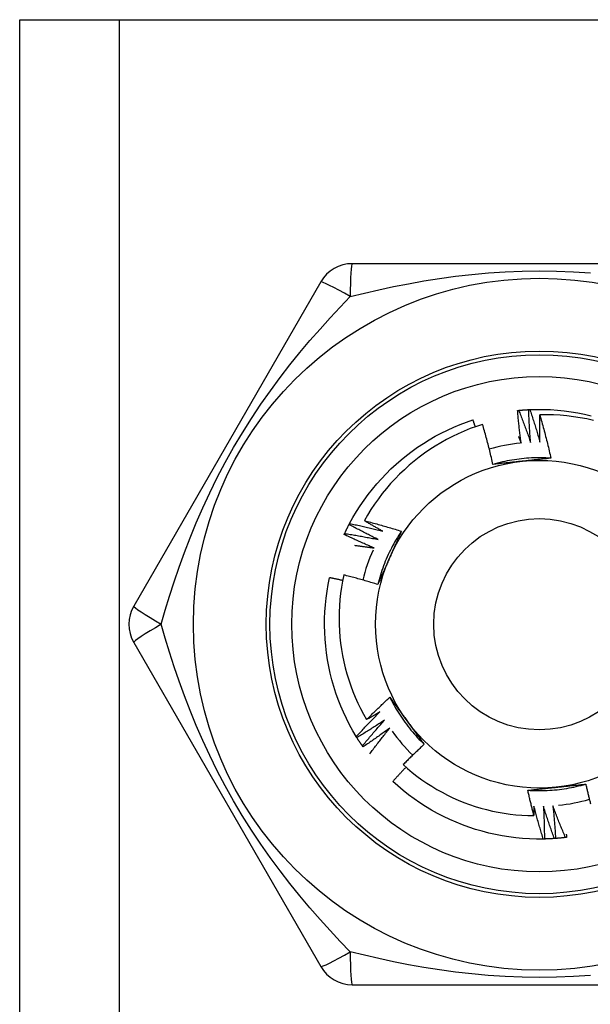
# Model space of a CAD drawing. Header units: inches. Extents: x 2.3 to 72.2, y 3.3 to 39.4.
# Tile 41 of 76: x 4.376 to 4.685, y 25.627 to 26.16. Entities that reach past the tile are written whole.
import ezdxf

# ---------------------------------------------------------------- set-up
doc = ezdxf.new("R2010")
doc.units = ezdxf.units.IN
doc.header["$MEASUREMENT"] = 0
doc.layers.add('Visible Edges(ANSI)', color=7, linetype='Continuous', lineweight=25)
doc.layers.add('Visible Tangent Edges(ANSI)', color=7, linetype='Continuous', lineweight=25)

msp = doc.modelspace()

# ---------------------------------------------------------------- linework, layer by layer
at = {"layer": 'Visible Edges(ANSI)'}
for p, q in [((4.37614, 26.15953), (4.42999, 26.15953)), ((4.37614, 8.77371), (4.37614, 26.15953)), ((4.42999, 26.15953), (4.88429, 26.15953)), ((4.75829, 26.02764), (4.55599, 26.02764)), ((4.53894, 26.0178), (4.43779, 25.8426)), ((4.55427, 25.88668), (4.55455, 25.88721)), ((4.43779, 25.82292), (4.53894, 25.64772)), ((4.55848, 25.77149), (4.55816, 25.772)), ((4.56179, 25.76645), (4.56145, 25.76694)), ((4.65987, 25.71665), (4.65926, 25.71664)), ((4.55599, 25.63788), (4.75829, 25.63788))]:
    msp.add_line(p, q, dxfattribs=at)
at = {"layer": 'Visible Edges(ANSI)', "flags": 128}
for points in [[(4.64538, 25.94831), (4.64541, 25.94831), (4.64543, 25.94831), (4.64546, 25.94831), (4.64548, 25.94832), (4.64551, 25.94832), (4.64553, 25.94832), (4.64556, 25.94832), (4.64558, 25.94833), (4.64561, 25.94833), (4.64563, 25.94833), (4.64566, 25.94833), (4.64568, 25.94834), (4.64571, 25.94834), (4.64573, 25.94834), (4.64576, 25.94834), (4.64578, 25.94835), (4.64581, 25.94835), (4.64583, 25.94835), (4.64586, 25.94835), (4.64588, 25.94836), (4.64591, 25.94836), (4.64593, 25.94836), (4.64596, 25.94836), (4.64598, 25.94837)], [(4.64728, 25.93069), (4.64719, 25.93142), (4.64709, 25.93216), (4.647, 25.93289), (4.64691, 25.93362), (4.64682, 25.93435), (4.64673, 25.93509), (4.64664, 25.93582), (4.64656, 25.93655), (4.64647, 25.93728), (4.64639, 25.93802), (4.64631, 25.93875), (4.64623, 25.93949), (4.64615, 25.94022), (4.64607, 25.94095), (4.646, 25.94169), (4.64593, 25.94242), (4.64585, 25.94316), (4.64578, 25.94389), (4.64571, 25.94463), (4.64564, 25.94536), (4.64558, 25.9461), (4.64551, 25.94683), (4.64545, 25.94757), (4.64538, 25.94831)], [(4.64598, 25.94837), (4.64621, 25.94839), (4.64643, 25.94841), (4.64666, 25.94843), (4.64688, 25.94845), (4.64711, 25.94847), (4.64734, 25.94849), (4.64756, 25.94851), (4.64779, 25.94853), (4.64801, 25.94854), (4.64824, 25.94856), (4.64846, 25.94858), (4.64869, 25.94859), (4.64891, 25.94861), (4.64914, 25.94863), (4.64936, 25.94864), (4.64959, 25.94866), (4.64982, 25.94867), (4.65004, 25.94869), (4.65027, 25.9487), (4.65049, 25.94871), (4.65072, 25.94872), (4.65094, 25.94874), (4.65117, 25.94875), (4.6514, 25.94876)], [(4.64598, 25.94837), (4.64627, 25.94765), (4.64655, 25.94694), (4.64683, 25.94622), (4.64711, 25.94551), (4.64738, 25.94479), (4.64766, 25.94407), (4.64793, 25.94336), (4.6482, 25.94264), (4.64848, 25.94192), (4.64875, 25.9412), (4.64901, 25.94048), (4.64928, 25.93976), (4.64955, 25.93904), (4.64981, 25.93832), (4.65008, 25.93759), (4.65034, 25.93687), (4.6506, 25.93615), (4.65086, 25.93543), (4.65111, 25.9347), (4.65137, 25.93398), (4.65163, 25.93325), (4.65188, 25.93253), (4.65213, 25.9318), (4.65238, 25.93107)], [(4.6514, 25.94876), (4.65142, 25.94876), (4.65145, 25.94876), (4.65147, 25.94876), (4.6515, 25.94877), (4.65152, 25.94877), (4.65155, 25.94877), (4.65157, 25.94877), (4.6516, 25.94877), (4.65162, 25.94877), (4.65165, 25.94877), (4.65167, 25.94877), (4.6517, 25.94877), (4.65172, 25.94878), (4.65175, 25.94878), (4.65177, 25.94878), (4.6518, 25.94878), (4.65182, 25.94878), (4.65185, 25.94878), (4.65187, 25.94878), (4.6519, 25.94878), (4.65192, 25.94879), (4.65195, 25.94879), (4.65197, 25.94879), (4.652, 25.94879)], [(4.65238, 25.93107), (4.65232, 25.93181), (4.65227, 25.93254), (4.65221, 25.93328), (4.65216, 25.93402), (4.65211, 25.93475), (4.65206, 25.93549), (4.65201, 25.93622), (4.65196, 25.93696), (4.65191, 25.9377), (4.65187, 25.93843), (4.65183, 25.93917), (4.65178, 25.93991), (4.65174, 25.94064), (4.65171, 25.94138), (4.65167, 25.94212), (4.65163, 25.94286), (4.6516, 25.94359), (4.65156, 25.94433), (4.65153, 25.94507), (4.6515, 25.94581), (4.65147, 25.94655), (4.65145, 25.94728), (4.65142, 25.94802), (4.6514, 25.94876)], [(4.652, 25.94879), (4.65572, 25.94889), (4.65944, 25.94888), (4.66316, 25.94875), (4.66687, 25.94849), (4.67057, 25.94812), (4.67426, 25.94763), (4.67793, 25.94703), (4.68158, 25.9463), (4.6852, 25.94546)], [(4.652, 25.94879), (4.65224, 25.94806), (4.65249, 25.94733), (4.65273, 25.9466), (4.65297, 25.94587), (4.65321, 25.94514), (4.65345, 25.94441), (4.65368, 25.94368), (4.65392, 25.94295), (4.65415, 25.94222), (4.65439, 25.94149), (4.65462, 25.94076), (4.65485, 25.94002), (4.65507, 25.93929), (4.6553, 25.93855), (4.65553, 25.93782), (4.65575, 25.93709), (4.65597, 25.93635), (4.65619, 25.93561), (4.65641, 25.93488), (4.65663, 25.93414), (4.65685, 25.9334), (4.65706, 25.93266), (4.65728, 25.93193), (4.65749, 25.93119)], [(4.65749, 25.93119), (4.65747, 25.9318), (4.65746, 25.93242), (4.65744, 25.93303), (4.65743, 25.93365), (4.65742, 25.93426), (4.65741, 25.93488), (4.6574, 25.93549), (4.65739, 25.93611), (4.65738, 25.93672), (4.65737, 25.93734), (4.65737, 25.93795), (4.65736, 25.93857), (4.65736, 25.93919), (4.65735, 25.9398), (4.65735, 25.94042), (4.65735, 25.94103), (4.65735, 25.94165), (4.65735, 25.94226), (4.65735, 25.94288), (4.65736, 25.94349), (4.65736, 25.94411), (4.65737, 25.94473), (4.65737, 25.94534), (4.65738, 25.94596)], [(4.68642, 25.94294), (4.68285, 25.94372), (4.67926, 25.94439), (4.67564, 25.94495), (4.67201, 25.94538), (4.66837, 25.9457), (4.66471, 25.94591), (4.66105, 25.94599), (4.65738, 25.94596)], [(4.65738, 25.94596), (4.65766, 25.94499), (4.65793, 25.94402), (4.65821, 25.94305), (4.65848, 25.94208), (4.65875, 25.94111), (4.65901, 25.94013), (4.65928, 25.93916), (4.65954, 25.93819), (4.65979, 25.93721), (4.66005, 25.93624), (4.6603, 25.93526), (4.66056, 25.93429), (4.6608, 25.93331), (4.66105, 25.93233), (4.66129, 25.93135), (4.66154, 25.93037), (4.66177, 25.92939), (4.66201, 25.92841), (4.66224, 25.92743), (4.66248, 25.92645), (4.6627, 25.92547), (4.66293, 25.92448), (4.66315, 25.9235), (4.66338, 25.92252)], [(4.55455, 25.88721), (4.55635, 25.89047), (4.55825, 25.89367), (4.56025, 25.89681), (4.56235, 25.89988), (4.56455, 25.90288), (4.56684, 25.90581), (4.56923, 25.90866), (4.5717, 25.91144), (4.57427, 25.91413), (4.57692, 25.91675), (4.57965, 25.91927), (4.58246, 25.92171), (4.58535, 25.92405), (4.58831, 25.92631), (4.59134, 25.92846), (4.59444, 25.93052), (4.5976, 25.93248), (4.60082, 25.93434), (4.60411, 25.93609), (4.60744, 25.93773), (4.61083, 25.93927), (4.61426, 25.9407), (4.61774, 25.94202), (4.62126, 25.94322)], [(4.62643, 25.9408), (4.62309, 25.93969), (4.61978, 25.93848), (4.61651, 25.93716), (4.61328, 25.93574), (4.6101, 25.93422), (4.60697, 25.9326), (4.6039, 25.93088), (4.60089, 25.92907), (4.59794, 25.92717), (4.59504, 25.92517), (4.59222, 25.92309), (4.58946, 25.92091), (4.58676, 25.91865), (4.58414, 25.9163), (4.58159, 25.91387), (4.57912, 25.91135), (4.57673, 25.90876), (4.57443, 25.9061), (4.57221, 25.90336), (4.57009, 25.90057), (4.56805, 25.8977), (4.56611, 25.89477), (4.56426, 25.89179), (4.56251, 25.88874)], [(4.62252, 25.9395), (4.62247, 25.93965), (4.62242, 25.93981), (4.62237, 25.93996), (4.62232, 25.94012), (4.62226, 25.94027), (4.62221, 25.94043), (4.62216, 25.94058), (4.62211, 25.94074), (4.62205, 25.94089), (4.622, 25.94105), (4.62195, 25.94121), (4.6219, 25.94136), (4.62184, 25.94152), (4.62179, 25.94167), (4.62174, 25.94183), (4.62169, 25.94198), (4.62163, 25.94214), (4.62158, 25.94229), (4.62153, 25.94245), (4.62148, 25.9426), (4.62142, 25.94276), (4.62137, 25.94291), (4.62132, 25.94307), (4.62126, 25.94322)], [(4.63206, 25.91917), (4.63185, 25.92007), (4.63164, 25.92098), (4.63142, 25.92189), (4.63121, 25.9228), (4.63099, 25.9237), (4.63077, 25.92461), (4.63055, 25.92551), (4.63032, 25.92642), (4.6301, 25.92732), (4.62987, 25.92822), (4.62964, 25.92913), (4.6294, 25.93003), (4.62917, 25.93093), (4.62893, 25.93183), (4.62869, 25.93273), (4.62845, 25.93363), (4.6282, 25.93453), (4.62796, 25.93543), (4.62771, 25.93633), (4.62745, 25.93722), (4.6272, 25.93812), (4.62694, 25.93901), (4.62669, 25.93991), (4.62643, 25.9408)], [(4.64585, 25.93421), (4.64591, 25.93406), (4.64597, 25.93391), (4.64603, 25.93377), (4.64609, 25.93362), (4.64615, 25.93348), (4.64621, 25.93333), (4.64627, 25.93318), (4.64633, 25.93304), (4.64639, 25.93289), (4.64645, 25.93274), (4.64651, 25.9326), (4.64657, 25.93245), (4.64663, 25.93231), (4.64669, 25.93216), (4.64675, 25.93201), (4.64681, 25.93187), (4.64687, 25.93172), (4.64693, 25.93157), (4.64699, 25.93143), (4.64705, 25.93128), (4.64711, 25.93113), (4.64717, 25.93099), (4.64723, 25.93084), (4.64728, 25.93069)], [(4.66337, 25.92251), (4.66206, 25.92259), (4.66074, 25.92265), (4.65942, 25.92269), (4.6581, 25.92272), (4.65678, 25.92272), (4.65546, 25.9227), (4.65415, 25.92267), (4.65283, 25.92262), (4.65151, 25.92254), (4.65019, 25.92245), (4.64888, 25.92234), (4.64757, 25.92221), (4.64626, 25.92206), (4.64495, 25.92189), (4.64364, 25.9217), (4.64234, 25.9215), (4.64104, 25.92127), (4.63974, 25.92103), (4.63845, 25.92076), (4.63716, 25.92048), (4.63588, 25.92018), (4.6346, 25.91986), (4.63333, 25.91952), (4.63206, 25.91916)], [(4.64788, 25.92086), (4.64721, 25.92079), (4.64655, 25.92072), (4.64589, 25.92065), (4.64522, 25.92058), (4.64456, 25.92051), (4.6439, 25.92044), (4.64324, 25.92037), (4.64258, 25.9203), (4.64192, 25.92023), (4.64126, 25.92016), (4.6406, 25.92009), (4.63994, 25.92002), (4.63928, 25.91995), (4.63862, 25.91988), (4.63796, 25.91981), (4.63731, 25.91974), (4.63665, 25.91967), (4.63599, 25.9196), (4.63534, 25.91952), (4.63468, 25.91945), (4.63402, 25.91938), (4.63337, 25.91931), (4.63271, 25.91924), (4.63206, 25.91917)], [(4.66338, 25.92252), (4.66273, 25.92244), (4.66209, 25.92237), (4.66145, 25.9223), (4.66081, 25.92223), (4.66017, 25.92216), (4.65952, 25.92209), (4.65888, 25.92202), (4.65824, 25.92196), (4.65759, 25.92189), (4.65695, 25.92182), (4.6563, 25.92175), (4.65566, 25.92168), (4.65501, 25.92161), (4.65437, 25.92154), (4.65372, 25.92147), (4.65307, 25.92141), (4.65243, 25.92134), (4.65178, 25.92127), (4.65113, 25.9212), (4.65048, 25.92113), (4.64983, 25.92106), (4.64918, 25.92099), (4.64853, 25.92093), (4.64788, 25.92086)], [(4.55455, 25.88721), (4.5553, 25.88706), (4.55606, 25.8869), (4.55681, 25.88673), (4.55756, 25.88657), (4.55831, 25.88641), (4.55906, 25.88624), (4.55981, 25.88608), (4.56056, 25.88591), (4.56131, 25.88574), (4.56205, 25.88557), (4.5628, 25.88539), (4.56355, 25.88522), (4.5643, 25.88504), (4.56505, 25.88487), (4.56579, 25.88469), (4.56654, 25.88451), (4.56729, 25.88432), (4.56803, 25.88414), (4.56878, 25.88396), (4.56953, 25.88377), (4.57027, 25.88358), (4.57102, 25.88339), (4.57176, 25.8832), (4.57251, 25.88301)], [(4.56251, 25.88874), (4.56335, 25.88852), (4.56419, 25.8883), (4.56503, 25.88808), (4.56587, 25.88786), (4.56671, 25.88764), (4.56754, 25.88741), (4.56838, 25.88719), (4.56922, 25.88696), (4.57005, 25.88673), (4.57089, 25.88649), (4.57172, 25.88626), (4.57256, 25.88602), (4.57339, 25.88578), (4.57422, 25.88554), (4.57506, 25.8853), (4.57589, 25.88506), (4.57672, 25.88481), (4.57755, 25.88456), (4.57838, 25.88431), (4.57921, 25.88406), (4.58004, 25.88381), (4.58087, 25.88355), (4.5817, 25.8833), (4.58253, 25.88304)], [(4.57251, 25.88301), (4.57209, 25.88325), (4.57167, 25.88348), (4.57125, 25.88371), (4.57083, 25.88395), (4.57041, 25.88418), (4.56999, 25.88442), (4.56957, 25.88465), (4.56916, 25.88489), (4.56874, 25.88512), (4.56832, 25.88536), (4.56791, 25.8856), (4.56749, 25.88584), (4.56707, 25.88608), (4.56666, 25.88632), (4.56624, 25.88655), (4.56583, 25.8868), (4.56541, 25.88704), (4.565, 25.88728), (4.56458, 25.88752), (4.56417, 25.88776), (4.56375, 25.88801), (4.56334, 25.88825), (4.56293, 25.88849), (4.56251, 25.88874)], [(4.55161, 25.88127), (4.55162, 25.88129), (4.55163, 25.88131), (4.55164, 25.88134), (4.55165, 25.88136), (4.55166, 25.88138), (4.55167, 25.88141), (4.55169, 25.88143), (4.5517, 25.88145), (4.55171, 25.88147), (4.55172, 25.8815), (4.55173, 25.88152), (4.55174, 25.88154), (4.55175, 25.88157), (4.55176, 25.88159), (4.55177, 25.88161), (4.55178, 25.88163), (4.55179, 25.88166), (4.5518, 25.88168), (4.55181, 25.8817), (4.55182, 25.88172), (4.55183, 25.88175), (4.55184, 25.88177), (4.55185, 25.88179), (4.55187, 25.88182)], [(4.55187, 25.88182), (4.55196, 25.88202), (4.55206, 25.88223), (4.55215, 25.88243), (4.55225, 25.88263), (4.55235, 25.88284), (4.55245, 25.88304), (4.55254, 25.88325), (4.55264, 25.88345), (4.55274, 25.88365), (4.55284, 25.88386), (4.55294, 25.88406), (4.55304, 25.88426), (4.55314, 25.88446), (4.55324, 25.88467), (4.55334, 25.88487), (4.55344, 25.88507), (4.55355, 25.88527), (4.55365, 25.88547), (4.55375, 25.88568), (4.55385, 25.88588), (4.55396, 25.88608), (4.55406, 25.88628), (4.55417, 25.88648), (4.55427, 25.88668)], [(4.55187, 25.88182), (4.55262, 25.8817), (4.55338, 25.88158), (4.55414, 25.88145), (4.5549, 25.88133), (4.55566, 25.88121), (4.55641, 25.88108), (4.55717, 25.88095), (4.55793, 25.88082), (4.55868, 25.88069), (4.55944, 25.88056), (4.5602, 25.88043), (4.56095, 25.88029), (4.56171, 25.88015), (4.56247, 25.88001), (4.56322, 25.87988), (4.56398, 25.87973), (4.56473, 25.87959), (4.56549, 25.87945), (4.56624, 25.8793), (4.567, 25.87916), (4.56775, 25.87901), (4.5685, 25.87886), (4.56926, 25.87871), (4.57001, 25.87855)], [(4.57001, 25.87855), (4.56935, 25.87888), (4.56869, 25.8792), (4.56802, 25.87953), (4.56736, 25.87985), (4.5667, 25.88018), (4.56604, 25.88051), (4.56538, 25.88084), (4.56472, 25.88118), (4.56407, 25.88151), (4.56341, 25.88185), (4.56275, 25.88218), (4.5621, 25.88252), (4.56144, 25.88286), (4.56079, 25.8832), (4.56013, 25.88354), (4.55948, 25.88389), (4.55882, 25.88423), (4.55817, 25.88458), (4.55752, 25.88492), (4.55687, 25.88527), (4.55622, 25.88562), (4.55557, 25.88597), (4.55492, 25.88633), (4.55427, 25.88668)], [(4.58253, 25.88304), (4.5818, 25.88194), (4.58109, 25.88082), (4.5804, 25.8797), (4.57972, 25.87857), (4.57905, 25.87743), (4.57841, 25.87628), (4.57778, 25.87512), (4.57717, 25.87395), (4.57657, 25.87278), (4.57599, 25.87159), (4.57543, 25.8704), (4.57489, 25.8692), (4.57436, 25.86799), (4.57385, 25.86677), (4.57336, 25.86554), (4.57289, 25.86431), (4.57244, 25.86307), (4.572, 25.86183), (4.57158, 25.86058), (4.57118, 25.85932), (4.5708, 25.85806), (4.57044, 25.85679), (4.57009, 25.85552), (4.56977, 25.85424)], [(4.58253, 25.88304), (4.58227, 25.88245), (4.58201, 25.88186), (4.58175, 25.88127), (4.58149, 25.88067), (4.58123, 25.88008), (4.58097, 25.87949), (4.5807, 25.8789), (4.58044, 25.87831), (4.58018, 25.87772), (4.57992, 25.87712), (4.57966, 25.87653), (4.57939, 25.87594), (4.57913, 25.87535), (4.57887, 25.87475), (4.5786, 25.87416), (4.57834, 25.87356), (4.57807, 25.87297), (4.57781, 25.87237), (4.57754, 25.87178), (4.57728, 25.87118), (4.57701, 25.87058), (4.57675, 25.86999), (4.57648, 25.86939), (4.57621, 25.86879)], [(4.56775, 25.87397), (4.56707, 25.87426), (4.5664, 25.87455), (4.56572, 25.87484), (4.56504, 25.87513), (4.56436, 25.87543), (4.56369, 25.87572), (4.56301, 25.87602), (4.56234, 25.87632), (4.56166, 25.87662), (4.56099, 25.87692), (4.56031, 25.87722), (4.55964, 25.87752), (4.55897, 25.87783), (4.5583, 25.87813), (4.55763, 25.87844), (4.55696, 25.87875), (4.55629, 25.87906), (4.55562, 25.87937), (4.55495, 25.87968), (4.55428, 25.88), (4.55361, 25.88031), (4.55294, 25.88063), (4.55228, 25.88095), (4.55161, 25.88127)], [(4.55716, 25.87541), (4.55761, 25.87536), (4.55805, 25.87531), (4.55849, 25.87525), (4.55893, 25.87519), (4.55937, 25.87514), (4.55981, 25.87508), (4.56026, 25.87502), (4.5607, 25.87496), (4.56114, 25.87491), (4.56158, 25.87485), (4.56202, 25.87479), (4.56246, 25.87473), (4.5629, 25.87467), (4.56334, 25.87461), (4.56379, 25.87454), (4.56423, 25.87448), (4.56467, 25.87442), (4.56511, 25.87436), (4.56555, 25.87429), (4.56599, 25.87423), (4.56643, 25.87416), (4.56687, 25.8741), (4.56731, 25.87403), (4.56775, 25.87397)], [(4.57621, 25.86879), (4.57594, 25.86818), (4.57567, 25.86757), (4.5754, 25.86696), (4.57513, 25.86635), (4.57486, 25.86574), (4.57459, 25.86513), (4.57432, 25.86453), (4.57405, 25.86392), (4.57378, 25.86331), (4.57351, 25.86271), (4.57324, 25.8621), (4.57297, 25.86149), (4.5727, 25.86089), (4.57243, 25.86028), (4.57217, 25.85968), (4.5719, 25.85907), (4.57163, 25.85847), (4.57136, 25.85786), (4.5711, 25.85726), (4.57083, 25.85666), (4.57056, 25.85605), (4.5703, 25.85545), (4.57003, 25.85485), (4.56977, 25.85424)], [(4.55816, 25.772), (4.55626, 25.7752), (4.55447, 25.77846), (4.55279, 25.78178), (4.55121, 25.78515), (4.54974, 25.78856), (4.54837, 25.79203), (4.54713, 25.79553), (4.54599, 25.79907), (4.54497, 25.80265), (4.54406, 25.80626), (4.54327, 25.80989), (4.5426, 25.81355), (4.54204, 25.81723), (4.5416, 25.82092), (4.54128, 25.82463), (4.54108, 25.82834), (4.541, 25.83206), (4.54104, 25.83578), (4.54119, 25.8395), (4.54147, 25.84321), (4.54186, 25.84691), (4.54237, 25.85059), (4.543, 25.85426), (4.54375, 25.8579)], [(4.55078, 25.8564), (4.55049, 25.85647), (4.5502, 25.85653), (4.5499, 25.8566), (4.54961, 25.85666), (4.54932, 25.85673), (4.54903, 25.85679), (4.54873, 25.85685), (4.54844, 25.85692), (4.54815, 25.85698), (4.54786, 25.85704), (4.54756, 25.85711), (4.54727, 25.85717), (4.54698, 25.85723), (4.54668, 25.85729), (4.54639, 25.85736), (4.5461, 25.85742), (4.5458, 25.85748), (4.54551, 25.85754), (4.54522, 25.8576), (4.54492, 25.85766), (4.54463, 25.85772), (4.54434, 25.85778), (4.54404, 25.85784), (4.54375, 25.8579)], [(4.5514, 25.85939), (4.55072, 25.85609), (4.55014, 25.85277), (4.54967, 25.84943), (4.5493, 25.84607), (4.54904, 25.84271), (4.54888, 25.83933), (4.54882, 25.83595), (4.54887, 25.83256), (4.54903, 25.82918), (4.54929, 25.82582), (4.54966, 25.82246), (4.55013, 25.81912), (4.55071, 25.8158), (4.55139, 25.8125), (4.55217, 25.80922), (4.55305, 25.80596), (4.55404, 25.80274), (4.55513, 25.79954), (4.55632, 25.79637), (4.55761, 25.79325), (4.559, 25.79016), (4.56048, 25.78713), (4.56206, 25.78414), (4.56373, 25.78121)], [(4.56977, 25.85424), (4.56901, 25.85448), (4.56825, 25.85471), (4.56749, 25.85494), (4.56672, 25.85517), (4.56596, 25.85539), (4.5652, 25.85562), (4.56444, 25.85584), (4.56367, 25.85607), (4.56291, 25.85629), (4.56215, 25.8565), (4.56138, 25.85672), (4.56061, 25.85694), (4.55985, 25.85715), (4.55908, 25.85736), (4.55832, 25.85757), (4.55755, 25.85778), (4.55678, 25.85799), (4.55601, 25.85819), (4.55525, 25.8584), (4.55448, 25.8586), (4.55371, 25.8588), (4.55294, 25.859), (4.55217, 25.8592), (4.5514, 25.85939)], [(4.56373, 25.78121), (4.56424, 25.78173), (4.56475, 25.78224), (4.56527, 25.78275), (4.56578, 25.78326), (4.5663, 25.78377), (4.56682, 25.78428), (4.56734, 25.78479), (4.56785, 25.7853), (4.56837, 25.7858), (4.5689, 25.78631), (4.56942, 25.78681), (4.56994, 25.78732), (4.57046, 25.78782), (4.57099, 25.78832), (4.57152, 25.78882), (4.57204, 25.78932), (4.57257, 25.78982), (4.5731, 25.79032), (4.57363, 25.79081), (4.57416, 25.79131), (4.57469, 25.79181), (4.57522, 25.7923), (4.57576, 25.79279), (4.57629, 25.79328)], [(4.57629, 25.79328), (4.57667, 25.79276), (4.57705, 25.79224), (4.57744, 25.79172), (4.57782, 25.7912), (4.5782, 25.79068), (4.57858, 25.79016), (4.57896, 25.78964), (4.57934, 25.78911), (4.57973, 25.78859), (4.58011, 25.78807), (4.58049, 25.78754), (4.58087, 25.78702), (4.58125, 25.7865), (4.58164, 25.78597), (4.58202, 25.78544), (4.5824, 25.78492), (4.58278, 25.78439), (4.58317, 25.78387), (4.58355, 25.78334), (4.58394, 25.78281), (4.58432, 25.78228), (4.5847, 25.78175), (4.58509, 25.78122), (4.58547, 25.78069)], [(4.5763, 25.79329), (4.57688, 25.79211), (4.57749, 25.79093), (4.57811, 25.78977), (4.57875, 25.78862), (4.57941, 25.78747), (4.58008, 25.78634), (4.58077, 25.78521), (4.58148, 25.7841), (4.5822, 25.783), (4.58294, 25.7819), (4.58369, 25.78082), (4.58446, 25.77975), (4.58524, 25.77869), (4.58604, 25.77764), (4.58686, 25.7766), (4.58769, 25.77558), (4.58853, 25.77456), (4.58939, 25.77356), (4.59027, 25.77258), (4.59116, 25.7716), (4.59206, 25.77064), (4.59298, 25.76969), (4.59391, 25.76876), (4.59485, 25.76784)], [(4.55816, 25.772), (4.55868, 25.77257), (4.55919, 25.77313), (4.55971, 25.7737), (4.56024, 25.77426), (4.56076, 25.77483), (4.56128, 25.77539), (4.56181, 25.77595), (4.56233, 25.77651), (4.56286, 25.77707), (4.56339, 25.77763), (4.56391, 25.77818), (4.56444, 25.77874), (4.56498, 25.7793), (4.56551, 25.77985), (4.56604, 25.7804), (4.56657, 25.78096), (4.56711, 25.78151), (4.56765, 25.78206), (4.56818, 25.78261), (4.56872, 25.78315), (4.56926, 25.7837), (4.5698, 25.78425), (4.57035, 25.78479), (4.57089, 25.78534)], [(4.57347, 25.78092), (4.57285, 25.78052), (4.57224, 25.78011), (4.57162, 25.77971), (4.571, 25.7793), (4.57038, 25.7789), (4.56976, 25.7785), (4.56914, 25.7781), (4.56852, 25.7777), (4.5679, 25.7773), (4.56728, 25.77691), (4.56665, 25.77651), (4.56603, 25.77612), (4.5654, 25.77573), (4.56478, 25.77533), (4.56415, 25.77494), (4.56352, 25.77456), (4.5629, 25.77417), (4.56227, 25.77378), (4.56164, 25.7734), (4.56101, 25.77301), (4.56037, 25.77263), (4.55974, 25.77225), (4.55911, 25.77187), (4.55848, 25.77149)], [(4.56145, 25.76694), (4.56193, 25.76754), (4.56242, 25.76813), (4.56291, 25.76872), (4.5634, 25.76931), (4.56389, 25.7699), (4.56439, 25.77049), (4.56488, 25.77108), (4.56538, 25.77166), (4.56588, 25.77225), (4.56637, 25.77283), (4.56687, 25.77342), (4.56737, 25.774), (4.56787, 25.77458), (4.56838, 25.77517), (4.56888, 25.77575), (4.56939, 25.77632), (4.56989, 25.7769), (4.5704, 25.77748), (4.57091, 25.77806), (4.57142, 25.77863), (4.57193, 25.77921), (4.57244, 25.77978), (4.57295, 25.78035), (4.57347, 25.78092)], [(4.57089, 25.78534), (4.57059, 25.78516), (4.5703, 25.78499), (4.57, 25.78481), (4.5697, 25.78464), (4.5694, 25.78447), (4.56911, 25.78429), (4.56881, 25.78412), (4.56851, 25.78395), (4.56821, 25.78377), (4.56792, 25.7836), (4.56762, 25.78343), (4.56732, 25.78326), (4.56702, 25.78308), (4.56672, 25.78291), (4.56642, 25.78274), (4.56613, 25.78257), (4.56583, 25.7824), (4.56553, 25.78223), (4.56523, 25.78206), (4.56493, 25.78189), (4.56463, 25.78172), (4.56433, 25.78155), (4.56403, 25.78138), (4.56373, 25.78121)], [(4.58547, 25.78069), (4.58587, 25.78015), (4.58626, 25.77961), (4.58665, 25.77907), (4.58704, 25.77853), (4.58743, 25.77799), (4.58783, 25.77746), (4.58822, 25.77692), (4.58861, 25.77638), (4.589, 25.77584), (4.58939, 25.77531), (4.58978, 25.77477), (4.59017, 25.77423), (4.59056, 25.7737), (4.59095, 25.77316), (4.59134, 25.77263), (4.59173, 25.7721), (4.59212, 25.77156), (4.59251, 25.77103), (4.5929, 25.7705), (4.59329, 25.76996), (4.59368, 25.76943), (4.59407, 25.7689), (4.59446, 25.76837), (4.59485, 25.76784)], [(4.57627, 25.77665), (4.57568, 25.77621), (4.57508, 25.77578), (4.57449, 25.77534), (4.57389, 25.7749), (4.57329, 25.77447), (4.5727, 25.77404), (4.5721, 25.77361), (4.5715, 25.77318), (4.5709, 25.77275), (4.5703, 25.77232), (4.56969, 25.77189), (4.56909, 25.77147), (4.56849, 25.77104), (4.56788, 25.77062), (4.56728, 25.7702), (4.56667, 25.76977), (4.56606, 25.76935), (4.56546, 25.76894), (4.56485, 25.76852), (4.56424, 25.7681), (4.56363, 25.76769), (4.56301, 25.76727), (4.5624, 25.76686), (4.56179, 25.76645)], [(4.56551, 25.76276), (4.56594, 25.76335), (4.56638, 25.76394), (4.56682, 25.76453), (4.56726, 25.76511), (4.5677, 25.7657), (4.56814, 25.76628), (4.56858, 25.76686), (4.56902, 25.76744), (4.56947, 25.76803), (4.56991, 25.76861), (4.57036, 25.76919), (4.57081, 25.76977), (4.57126, 25.77034), (4.57171, 25.77092), (4.57216, 25.7715), (4.57261, 25.77207), (4.57307, 25.77265), (4.57352, 25.77322), (4.57398, 25.7738), (4.57443, 25.77437), (4.57489, 25.77494), (4.57535, 25.77551), (4.57581, 25.77608), (4.57627, 25.77665)], [(4.56145, 25.76694), (4.56132, 25.76713), (4.56119, 25.76732), (4.56106, 25.7675), (4.56094, 25.76769), (4.56081, 25.76788), (4.56068, 25.76807), (4.56056, 25.76825), (4.56043, 25.76844), (4.56031, 25.76863), (4.56018, 25.76882), (4.56006, 25.76901), (4.55993, 25.7692), (4.55981, 25.76939), (4.55969, 25.76958), (4.55956, 25.76977), (4.55944, 25.76996), (4.55932, 25.77015), (4.5592, 25.77034), (4.55908, 25.77053), (4.55896, 25.77072), (4.55884, 25.77091), (4.55871, 25.7711), (4.55859, 25.77129), (4.55848, 25.77149)], [(4.59485, 25.76784), (4.59437, 25.76739), (4.59389, 25.76694), (4.59341, 25.76649), (4.59293, 25.76604), (4.59245, 25.76559), (4.59197, 25.76513), (4.59149, 25.76468), (4.59101, 25.76423), (4.59054, 25.76377), (4.59006, 25.76332), (4.58959, 25.76286), (4.58912, 25.7624), (4.58864, 25.76194), (4.58817, 25.76148), (4.5877, 25.76102), (4.58723, 25.76056), (4.58676, 25.7601), (4.58629, 25.75964), (4.58583, 25.75917), (4.58536, 25.75871), (4.58489, 25.75825), (4.58443, 25.75778), (4.58396, 25.75731), (4.5835, 25.75685)], [(4.58503, 25.75548), (4.58473, 25.75516), (4.58443, 25.75485), (4.58413, 25.75453), (4.58383, 25.75422), (4.58353, 25.7539), (4.58323, 25.75358), (4.58294, 25.75327), (4.58264, 25.75295), (4.58234, 25.75263), (4.58204, 25.75231), (4.58175, 25.75199), (4.58145, 25.75167), (4.58116, 25.75135), (4.58086, 25.75104), (4.58057, 25.75072), (4.58027, 25.75039), (4.57998, 25.75007), (4.57969, 25.74975), (4.57939, 25.74943), (4.5791, 25.74911), (4.57881, 25.74879), (4.57852, 25.74846), (4.57822, 25.74814), (4.57793, 25.74782)], [(4.5835, 25.75685), (4.58592, 25.7547), (4.58841, 25.75263), (4.59095, 25.75064), (4.59356, 25.74872), (4.59622, 25.74689), (4.59894, 25.74515), (4.6017, 25.74348), (4.60453, 25.7419), (4.6074, 25.74041), (4.61031, 25.739), (4.61328, 25.73769), (4.61628, 25.73646), (4.61932, 25.73534), (4.62238, 25.7343), (4.62548, 25.73337), (4.6286, 25.73253), (4.63174, 25.73179), (4.6349, 25.73114), (4.63809, 25.7306), (4.64129, 25.73015), (4.6445, 25.7298), (4.64773, 25.72956), (4.65096, 25.72941), (4.6542, 25.72936)], [(4.65926, 25.71664), (4.65554, 25.71663), (4.65182, 25.71674), (4.64811, 25.71697), (4.64441, 25.71732), (4.64072, 25.71779), (4.63704, 25.71837), (4.63339, 25.71907), (4.62976, 25.71989), (4.62616, 25.72083), (4.62259, 25.72188), (4.61906, 25.72304), (4.61556, 25.72431), (4.61211, 25.7257), (4.60871, 25.7272), (4.60535, 25.7288), (4.60205, 25.73052), (4.5988, 25.73233), (4.59562, 25.73425), (4.59249, 25.73627), (4.58943, 25.73839), (4.58645, 25.74061), (4.58353, 25.74292), (4.58069, 25.74532), (4.57793, 25.74782)], [(4.6509, 25.74301), (4.65222, 25.74293), (4.65354, 25.74287), (4.65486, 25.74283), (4.65617, 25.74281), (4.65749, 25.7428), (4.65881, 25.74282), (4.66013, 25.74285), (4.66145, 25.74291), (4.66277, 25.74298), (4.66408, 25.74307), (4.6654, 25.74318), (4.66671, 25.74331), (4.66802, 25.74346), (4.66933, 25.74363), (4.67063, 25.74382), (4.67194, 25.74402), (4.67324, 25.74425), (4.67453, 25.74449), (4.67583, 25.74476), (4.67711, 25.74504), (4.6784, 25.74534), (4.67968, 25.74566), (4.68095, 25.746), (4.68222, 25.74636)], [(4.6509, 25.74301), (4.65154, 25.74308), (4.65219, 25.74315), (4.65283, 25.74322), (4.65347, 25.74329), (4.65411, 25.74336), (4.65475, 25.74343), (4.6554, 25.7435), (4.65604, 25.74357), (4.65668, 25.74364), (4.65733, 25.7437), (4.65797, 25.74377), (4.65862, 25.74384), (4.65926, 25.74391), (4.65991, 25.74398), (4.66056, 25.74405), (4.6612, 25.74412), (4.66185, 25.74418), (4.6625, 25.74425), (4.66315, 25.74432), (4.66379, 25.74439), (4.66444, 25.74446), (4.6651, 25.74453), (4.66575, 25.74459), (4.6664, 25.74466)], [(4.6664, 25.74466), (4.66706, 25.74473), (4.66773, 25.7448), (4.66839, 25.74487), (4.66905, 25.74494), (4.66972, 25.74501), (4.67038, 25.74508), (4.67104, 25.74515), (4.6717, 25.74522), (4.67236, 25.74529), (4.67302, 25.74536), (4.67368, 25.74543), (4.67434, 25.7455), (4.675, 25.74557), (4.67566, 25.74564), (4.67631, 25.74571), (4.67697, 25.74578), (4.67763, 25.74585), (4.67829, 25.74593), (4.67894, 25.746), (4.6796, 25.74607), (4.68025, 25.74614), (4.68091, 25.74621), (4.68156, 25.74628), (4.68222, 25.74636)], [(4.68222, 25.74636), (4.68234, 25.74585), (4.68245, 25.74534), (4.68257, 25.74483), (4.68269, 25.74432), (4.68281, 25.74381), (4.68293, 25.74331), (4.68305, 25.7428), (4.68317, 25.74229), (4.68329, 25.74178), (4.68342, 25.74128), (4.68354, 25.74077), (4.68366, 25.74026), (4.68379, 25.73976), (4.68391, 25.73925), (4.68404, 25.73875), (4.68417, 25.73824), (4.6843, 25.73774), (4.68442, 25.73723), (4.68455, 25.73672), (4.68468, 25.73622), (4.68481, 25.73571)], [(4.6542, 25.72936), (4.65406, 25.72993), (4.65391, 25.7305), (4.65377, 25.73106), (4.65362, 25.73163), (4.65348, 25.7322), (4.65333, 25.73276), (4.65319, 25.73333), (4.65305, 25.7339), (4.65291, 25.73447), (4.65277, 25.73503), (4.65263, 25.7356), (4.65249, 25.73617), (4.65236, 25.73674), (4.65222, 25.73731), (4.65208, 25.73788), (4.65195, 25.73844), (4.65182, 25.73901), (4.65168, 25.73958), (4.65155, 25.74015), (4.65142, 25.74072), (4.65129, 25.74129), (4.65116, 25.74186), (4.65103, 25.74243), (4.6509, 25.74301)], [(4.65423, 25.73438), (4.65423, 25.73417), (4.65423, 25.73396), (4.65423, 25.73375), (4.65423, 25.73354), (4.65423, 25.73333), (4.65423, 25.73312), (4.65423, 25.73291), (4.65423, 25.73271), (4.65423, 25.7325), (4.65423, 25.73229), (4.65423, 25.73208), (4.65423, 25.73187), (4.65423, 25.73166), (4.65422, 25.73145), (4.65422, 25.73124), (4.65422, 25.73104), (4.65422, 25.73083), (4.65422, 25.73062), (4.65422, 25.73041), (4.65421, 25.7302), (4.65421, 25.72999), (4.65421, 25.72978), (4.65421, 25.72957), (4.6542, 25.72936)], [(4.65926, 25.71664), (4.65904, 25.71737), (4.65881, 25.71811), (4.65859, 25.71884), (4.65837, 25.71958), (4.65815, 25.72031), (4.65793, 25.72105), (4.65771, 25.72178), (4.6575, 25.72252), (4.65728, 25.72326), (4.65707, 25.724), (4.65686, 25.72474), (4.65665, 25.72547), (4.65644, 25.72621), (4.65623, 25.72695), (4.65602, 25.72769), (4.65582, 25.72843), (4.65561, 25.72918), (4.65541, 25.72992), (4.65521, 25.73066), (4.65501, 25.7314), (4.65482, 25.73214), (4.65462, 25.73289), (4.65442, 25.73363), (4.65423, 25.73438)], [(4.65934, 25.73436), (4.65938, 25.73362), (4.65942, 25.73288), (4.65945, 25.73215), (4.65949, 25.73141), (4.65952, 25.73067), (4.65955, 25.72994), (4.65958, 25.7292), (4.65961, 25.72846), (4.65964, 25.72772), (4.65966, 25.72699), (4.65969, 25.72625), (4.65971, 25.72551), (4.65973, 25.72477), (4.65975, 25.72403), (4.65977, 25.7233), (4.65978, 25.72256), (4.6598, 25.72182), (4.65981, 25.72108), (4.65983, 25.72034), (4.65984, 25.71961), (4.65985, 25.71887), (4.65986, 25.71813), (4.65986, 25.71739), (4.65987, 25.71665)], [(4.66529, 25.7169), (4.66502, 25.71763), (4.66476, 25.71835), (4.6645, 25.71907), (4.66424, 25.71979), (4.66398, 25.72052), (4.66373, 25.72124), (4.66347, 25.72196), (4.66322, 25.72269), (4.66296, 25.72341), (4.66271, 25.72414), (4.66246, 25.72487), (4.66221, 25.72559), (4.66197, 25.72632), (4.66172, 25.72705), (4.66148, 25.72778), (4.66123, 25.72851), (4.66099, 25.72924), (4.66075, 25.72997), (4.66051, 25.7307), (4.66028, 25.73143), (4.66004, 25.73216), (4.65981, 25.73289), (4.65957, 25.73362), (4.65934, 25.73436)], [(4.66445, 25.7346), (4.66452, 25.73387), (4.6646, 25.73314), (4.66467, 25.7324), (4.66474, 25.73167), (4.66482, 25.73093), (4.66489, 25.7302), (4.66495, 25.72946), (4.66502, 25.72873), (4.66509, 25.72799), (4.66515, 25.72726), (4.66521, 25.72652), (4.66527, 25.72579), (4.66533, 25.72505), (4.66539, 25.72432), (4.66545, 25.72358), (4.6655, 25.72284), (4.66555, 25.72211), (4.66561, 25.72137), (4.66566, 25.72063), (4.66571, 25.7199), (4.66575, 25.71916), (4.6658, 25.71842), (4.66585, 25.71769), (4.66589, 25.71695)], [(4.67129, 25.71748), (4.67099, 25.71819), (4.67069, 25.7189), (4.67039, 25.71961), (4.6701, 25.72031), (4.6698, 25.72102), (4.66951, 25.72173), (4.66921, 25.72244), (4.66892, 25.72315), (4.66863, 25.72386), (4.66834, 25.72458), (4.66806, 25.72529), (4.66777, 25.726), (4.66749, 25.72672), (4.6672, 25.72743), (4.66692, 25.72814), (4.66664, 25.72886), (4.66636, 25.72958), (4.66608, 25.73029), (4.66581, 25.73101), (4.66553, 25.73173), (4.66526, 25.73245), (4.66499, 25.73317), (4.66472, 25.73388), (4.66445, 25.7346)], [(4.66529, 25.7169), (4.66506, 25.71689), (4.66484, 25.71687), (4.66461, 25.71686), (4.66439, 25.71685), (4.66416, 25.71683), (4.66393, 25.71682), (4.66371, 25.7168), (4.66348, 25.71679), (4.66326, 25.71678), (4.66303, 25.71677), (4.6628, 25.71676), (4.66258, 25.71675), (4.66235, 25.71674), (4.66213, 25.71673), (4.6619, 25.71672), (4.66168, 25.71671), (4.66145, 25.7167), (4.66122, 25.71669), (4.661, 25.71668), (4.66077, 25.71668), (4.66055, 25.71667), (4.66032, 25.71666), (4.66009, 25.71666), (4.65987, 25.71665)], [(4.66589, 25.71695), (4.66586, 25.71695), (4.66584, 25.71695), (4.66581, 25.71694), (4.66579, 25.71694), (4.66576, 25.71694), (4.66574, 25.71694), (4.66571, 25.71694), (4.66569, 25.71693), (4.66566, 25.71693), (4.66564, 25.71693), (4.66561, 25.71693), (4.66559, 25.71693), (4.66556, 25.71692), (4.66554, 25.71692), (4.66551, 25.71692), (4.66549, 25.71692), (4.66546, 25.71692), (4.66544, 25.71692), (4.66541, 25.71691), (4.66539, 25.71691), (4.66536, 25.71691), (4.66534, 25.71691), (4.66531, 25.71691), (4.66529, 25.7169)], [(4.67129, 25.71748), (4.67107, 25.71746), (4.67084, 25.71743), (4.67062, 25.7174), (4.67039, 25.71738), (4.67017, 25.71735), (4.66994, 25.71733), (4.66972, 25.7173), (4.66949, 25.71728), (4.66927, 25.71725), (4.66904, 25.71723), (4.66882, 25.71721), (4.66859, 25.71718), (4.66837, 25.71716), (4.66814, 25.71714), (4.66792, 25.71712), (4.66769, 25.7171), (4.66747, 25.71708), (4.66724, 25.71706), (4.66702, 25.71704), (4.66679, 25.71702), (4.66657, 25.717), (4.66634, 25.71698), (4.66612, 25.71697), (4.66589, 25.71695)], [(4.67189, 25.71756), (4.67186, 25.71756), (4.67184, 25.71755), (4.67181, 25.71755), (4.67179, 25.71755), (4.67176, 25.71754), (4.67174, 25.71754), (4.67171, 25.71754), (4.67169, 25.71753), (4.67166, 25.71753), (4.67164, 25.71753), (4.67161, 25.71752), (4.67159, 25.71752), (4.67156, 25.71752), (4.67154, 25.71752), (4.67151, 25.71751), (4.67149, 25.71751), (4.67146, 25.71751), (4.67144, 25.7175), (4.67141, 25.7175), (4.67139, 25.7175), (4.67137, 25.71749), (4.67134, 25.71749), (4.67132, 25.71749), (4.67129, 25.71748)], [(4.67169, 25.71933), (4.6717, 25.71925), (4.67171, 25.71918), (4.67172, 25.71911), (4.67172, 25.71903), (4.67173, 25.71896), (4.67174, 25.71889), (4.67175, 25.71881), (4.67176, 25.71874), (4.67177, 25.71866), (4.67177, 25.71859), (4.67178, 25.71852), (4.67179, 25.71844), (4.6718, 25.71837), (4.67181, 25.7183), (4.67182, 25.71822), (4.67182, 25.71815), (4.67183, 25.71808), (4.67184, 25.718), (4.67185, 25.71793), (4.67186, 25.71785), (4.67186, 25.71778), (4.67187, 25.71771), (4.67188, 25.71763), (4.67189, 25.71756)]]:
    msp.add_lwpolyline(points, dxfattribs=at)
at = {"layer": 'Visible Edges(ANSI)'}
for radius in [0.18701, 0.13386, 0.08858]:
    msp.add_circle((4.65714, 25.83276), radius, dxfattribs=at)
for centre, radius, start, end in [((4.55599, 26.00796), 0.01969, 90, 150), ((4.65714, 25.83276), 0.09843, 96.0181, 105.9569), ((4.65714, 25.83276), 0.09843, 156.0181, 165.9569), ((4.45484, 25.83276), 0.01969, 150, 210), ((4.65714, 25.83276), 0.09843, 216.0181, 225.9569), ((4.65714, 25.83276), 0.09843, 276.0181, 285.9569), ((4.55599, 25.65756), 0.01969, 210, 270)]:
    msp.add_arc(centre, radius, start, end, dxfattribs=at)
at = {"layer": 'Visible Tangent Edges(ANSI)'}
msp.add_line((4.42999, 26.15953), (4.42999, 8.77371), dxfattribs=at)
at = {"layer": 'Visible Tangent Edges(ANSI)', "flags": 128}
for points in [[(4.55489, 26.00986), (4.56251, 26.01172), (4.57031, 26.01351), (4.57828, 26.01523), (4.58643, 26.01683), (4.59474, 26.01831), (4.60321, 26.01965), (4.61183, 26.02083), (4.62061, 26.02183), (4.62956, 26.02263), (4.63865, 26.02322), (4.64787, 26.02358), (4.65716, 26.02371), (4.66647, 26.02358), (4.67569, 26.02322), (4.68478, 26.02263)], [(4.45264, 25.83276), (4.45484, 25.84029), (4.45719, 25.84794), (4.45969, 25.8557), (4.46238, 25.86357), (4.46525, 25.87151), (4.46832, 25.87951), (4.47161, 25.88756), (4.47514, 25.89567), (4.47892, 25.90382), (4.48296, 25.91199), (4.48726, 25.92016), (4.49179, 25.92827), (4.49655, 25.93625), (4.50147, 25.94405), (4.50654, 25.95164), (4.51171, 25.95899), (4.51696, 25.96609), (4.52229, 25.97296), (4.52767, 25.97961), (4.53309, 25.98604), (4.53854, 25.99228), (4.54401, 25.99832), (4.54946, 26.00418), (4.55489, 26.00986)], [(4.55489, 25.65566), (4.54947, 25.66133), (4.54402, 25.66718), (4.53855, 25.67324), (4.53308, 25.67949), (4.52764, 25.68595), (4.52225, 25.69261), (4.51692, 25.69949), (4.51166, 25.7066), (4.50649, 25.71394), (4.50143, 25.72153), (4.49651, 25.72934), (4.49176, 25.73732), (4.48722, 25.74543), (4.48292, 25.75359), (4.47888, 25.76178), (4.4751, 25.76993), (4.47158, 25.77803), (4.4683, 25.78608), (4.46523, 25.79406), (4.46237, 25.80197), (4.4597, 25.80981), (4.45719, 25.81757), (4.45484, 25.82522), (4.45264, 25.83276)], [(4.68472, 25.64289), (4.67562, 25.6423), (4.66641, 25.64194), (4.65712, 25.64182), (4.64781, 25.64194), (4.63858, 25.6423), (4.6295, 25.64289), (4.62056, 25.6437), (4.61178, 25.6447), (4.60317, 25.64587), (4.59472, 25.64721), (4.58643, 25.64869), (4.57829, 25.65029), (4.57032, 25.652), (4.56251, 25.6538), (4.55489, 25.65566)]]:
    msp.add_lwpolyline(points, dxfattribs=at)
at = {"layer": 'Visible Tangent Edges(ANSI)'}
for radius in [0.14764, 0.14567, 0.05709]:
    msp.add_circle((4.65714, 25.83276), radius, dxfattribs=at)
for centre, major_axis, start_param, end_param in [((4.55599, 26.00796), (0, 0.01969), 0, 1.474012), ((4.55599, 26.00796), (-0.01705, 0.00984), 4.809173, 6.283185), ((4.45484, 25.83276), (-0.01705, 0.00984), 0, 1.474012), ((4.45484, 25.83276), (-0.01705, -0.00984), 4.809173, 6.283185), ((4.55599, 25.65756), (-0.01705, -0.00984), 0, 1.474012), ((4.55599, 25.65756), (0, -0.01969), 4.809173, 6.283185)]:
    msp.add_ellipse(centre, major_axis=major_axis, ratio=0.056054, start_param=start_param, end_param=end_param, dxfattribs=at)

doc.saveas('drawing.dxf')
